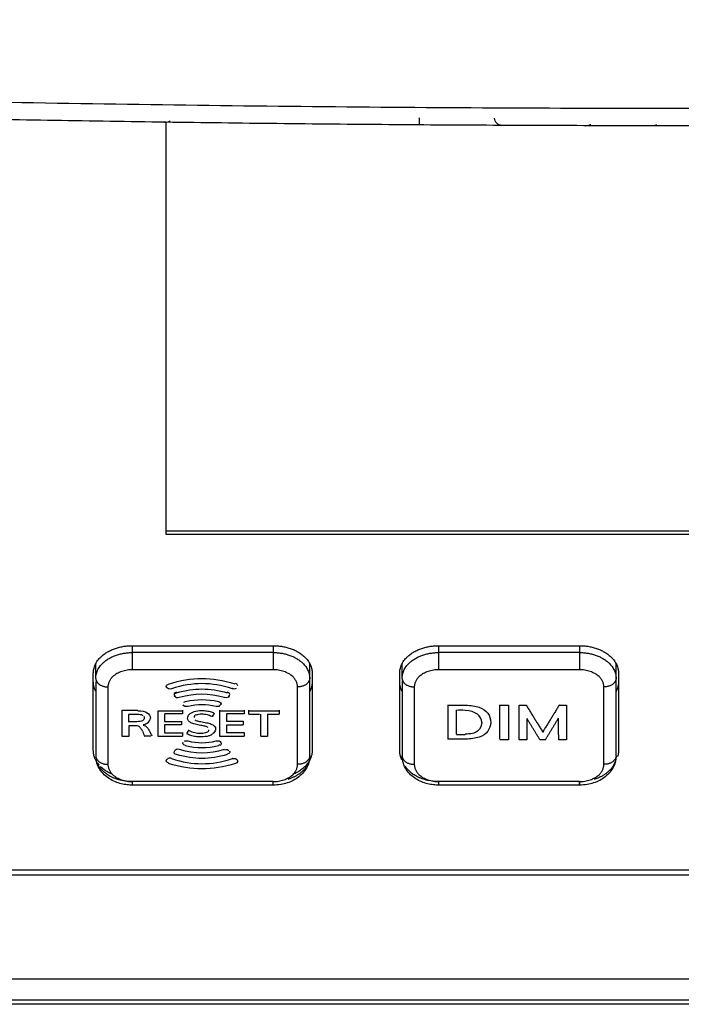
# Model space of a CAD drawing. Header units: millimetres. Extents: x 9946 to 11276, y -3292 to -1962.
# Tile 81 of 170: x 10909 to 10937, y -2614 to -2574. Entities that reach past the tile are written whole.
import ezdxf

# ---------------------------------------------------------------- set-up
doc = ezdxf.new("R2010")
doc.units = ezdxf.units.MM
doc.layers.add('ROXX NEO lite', color=7, linetype='Continuous', true_color=0x000000)

msp = doc.modelspace()

# ---------------------------------------------------------------- linework, layer by layer
at = {"layer": 'ROXX NEO lite', "color": 18, "lineweight": -3, "true_color": 0x000000}
for points, knots in [([(11052.5, -2572.829), (11048.69, -2573.134), (11041.012, -2573.718), (11025.385, -2574.782), (11005.276, -2575.907), (10979.985, -2576.897), (10957.734, -2577.374), (10938.986, -2577.507), (10924.374, -2577.467), (10909.125, -2577.27), (10893.148, -2576.894), (10879.14, -2576.408), (10867.456, -2575.897), (10858.432, -2575.448), (10850.677, -2575.013), (10844.319, -2574.625), (10839.47, -2574.313), (10834.536, -2573.979), (10830.352, -2573.682), (10826.959, -2573.432), (10824.818, -2573.27), (10823.094, -2573.138), (10821.794, -2573.037), (10820.709, -2572.951), (10819.939, -2572.89), (10819.511, -2572.856), (10819.271, -2572.837), (10819.176, -2572.829)], [-233.575017, -233.575017, -233.575017, -233.575017, -218.976622, -204.37818, -175.181296, -145.984412, -116.787528, -102.189086, -87.590645, -72.992203, -58.393761, -43.795319, -36.496098, -29.196877, -21.897656, -18.248045, -14.598435, -10.948824, -7.299214, -5.474409, -3.649603, -2.737201, -1.824798, -0.912396, -0.456194, -0.228094, 0, 0, 0, 0]), ([(10915.365, -2578.051), (10915.395, -2578.052), (10915.469, -2578.047), (10915.546, -2578.025), (10915.593, -2578.003), (10915.605, -2577.997)], [-0.7612782, -0.7612782, -0.7612782, -0.7612782, -0.6343985, -0.5075188, -0.4609161, -0.4609161, -0.4609161, -0.4609161]), ([(10932.672, -2578.193), (10932.7, -2578.193), (10932.768, -2578.186), (10932.839, -2578.165), (10932.883, -2578.144), (10932.893, -2578.139)], [-0.7366477, -0.7366477, -0.7366477, -0.7366477, -0.6285379, -0.5028303, -0.4656558, -0.4656558, -0.4656558, -0.4656558]), ([(10915.65, -2601.345), (10915.553, -2601.375), (10915.411, -2601.302), (10915.431, -2601.181), (10915.528, -2601.15)], [0, 0, 0, 0, 0.2785654, 0.5599735, 0.5599735, 0.5599735, 0.5599735]), ([(10914.268, -2602.251), (10914.438, -2602.251), (10914.695, -2602.299), (10914.789, -2602.466), (10914.789, -2602.551)], [0, 0, 0, 0, 0.4086959, 0.8074023, 0.8074023, 0.8074023, 0.8074023]), ([(10916.316, -2602.561), (10916.317, -2602.502), (10916.366, -2602.383), (10916.571, -2602.268), (10916.845, -2602.23), (10917.103, -2602.25), (10917.289, -2602.292), (10917.388, -2602.337), (10917.428, -2602.364)], [-1.319137, -1.319137, -1.319137, -1.319137, -1.047387, -0.774096, -0.499537, -0.333009, -0.165641, 0, 0, 0, 0]), ([(10928.417, -2602.729), (10928.412, -2602.462), (10928.1, -2602.203), (10927.492, -2602.232), (10927.375, -2602.232)], [1.274406, 1.274406, 1.274406, 1.274406, 2.54259, 2.86383, 2.86383, 2.86383, 2.86383]), ([(10927.749, -2602.024), (10927.968, -2602.024), (10928.342, -2602.082), (10928.699, -2602.32), (10928.782, -2602.593), (10928.782, -2602.729)], [0, 0, 0, 0, 0.571764, 1.144893, 1.717374, 1.717374, 1.717374, 1.717374]), ([(10914.48, -2602.454), (10914.473, -2602.449), (10914.42, -2602.414), (10914.237, -2602.395), (10914.004, -2602.401), (10913.891, -2602.401)], [1.0180813, 1.0180813, 1.0180813, 1.0180813, 1.0597771, 1.3242216, 1.613147, 1.613147, 1.613147, 1.613147]), ([(10914.529, -2602.54), (10914.529, -2602.586), (10914.488, -2602.679), (10914.237, -2602.707), (10914.004, -2602.7), (10913.891, -2602.7)], [0.8186122, 0.8186122, 0.8186122, 0.8186122, 1.0753532, 1.3323542, 1.613147, 1.613147, 1.613147, 1.613147]), ([(10914.487, -2602.82), (10914.551, -2602.806), (10914.71, -2602.747), (10914.781, -2602.628), (10914.788, -2602.551)], [0, 0, 0, 0, 0.1964103, 0.5598018, 0.5598018, 0.5598018, 0.5598018]), ([(10917.156, -2602.933), (10917.132, -2602.914), (10917.058, -2602.885), (10916.845, -2602.847), (10916.607, -2602.809), (10916.443, -2602.747), (10916.34, -2602.665), (10916.316, -2602.584), (10916.316, -2602.543)], [1.234852, 1.234852, 1.234852, 1.234852, 1.398987, 1.561847, 1.754711, 1.947946, 2.140975, 2.331655, 2.331655, 2.331655, 2.331655]), ([(10916.616, -2602.62), (10916.639, -2602.64), (10916.71, -2602.668), (10916.834, -2602.694), (10916.91, -2602.707)], [-0.297954, -0.297954, -0.297954, -0.297954, -0.1480838, 0, 0, 0, 0]), ([(10917.307, -2602.488), (10917.249, -2602.458), (10917.119, -2602.408), (10916.873, -2602.38), (10916.721, -2602.405), (10916.665, -2602.433), (10916.665, -2602.433)], [-1.3632982, -1.3632982, -1.3632982, -1.3632982, -1.180449, -0.9669637, -0.708436, -0.7068702, -0.7068702, -0.7068702, -0.7068702]), ([(10914.46, -2603.083), (10914.437, -2603.038), (10914.393, -2602.962), (10914.312, -2602.876), (10914.137, -2602.868), (10913.984, -2602.871), (10913.893, -2602.871)], [0.3275057, 0.3275057, 0.3275057, 0.3275057, 0.5230913, 0.6769423, 0.8310343, 1.0952746, 1.0952746, 1.0952746, 1.0952746]), ([(10914.487, -2602.841), (10914.52, -2602.846), (10914.596, -2602.868), (10914.692, -2602.986), (10914.752, -2603.1), (10914.787, -2603.169)], [0, 0, 0, 0, 0.1317319, 0.3214216, 0.6043116, 0.6043116, 0.6043116, 0.6043116]), ([(10916.377, -2603.058), (10916.453, -2603.098), (10916.6, -2603.154), (10916.883, -2603.182), (10917.136, -2603.147), (10917.194, -2603.068), (10917.194, -2603.028)], [-3.655135, -3.655135, -3.655135, -3.655135, -3.402078, -3.149804, -2.86983, -2.596909, -2.596909, -2.596909, -2.596909]), ([(10916.91, -2602.707), (10916.997, -2602.72), (10917.153, -2602.749), (10917.328, -2602.808), (10917.409, -2602.868), (10917.436, -2602.912), (10917.441, -2602.921)], [0, 0, 0, 0, 0.2049647, 0.4124626, 0.6195968, 0.6698687, 0.6698687, 0.6698687, 0.6698687]), ([(10917.462, -2602.989), (10917.462, -2603.048), (10917.424, -2603.139), (10917.335, -2603.203), (10917.298, -2603.222)], [-1.4358316, -1.4358316, -1.4358316, -1.4358316, -1.1424495, -0.9862277, -0.9862277, -0.9862277, -0.9862277]), ([(10928.782, -2602.729), (10928.778, -2602.859), (10928.691, -2603.124), (10928.344, -2603.363), (10927.739, -2603.435), (10927.258, -2603.417), (10927.013, -2603.417)], [-2.366847, -2.366847, -2.366847, -2.366847, -1.819201, -1.237875, -0.6567, 0, 0, 0, 0]), ([(10928.417, -2602.716), (10928.417, -2602.848), (10928.298, -2603.142), (10927.957, -2603.209), (10927.726, -2603.209)], [1.60232, 1.60232, 1.60232, 1.60232, 2.227171, 2.86383, 2.86383, 2.86383, 2.86383]), ([(10917.298, -2603.243), (10917.265, -2603.26), (10917.147, -2603.304), (10916.914, -2603.331), (10916.64, -2603.314), (10916.442, -2603.271), (10916.333, -2603.225), (10916.287, -2603.198)], [1.2766113, 1.2766113, 1.2766113, 1.2766113, 1.4156299, 1.7114978, 1.895997, 2.0796287, 2.262839, 2.262839, 2.262839, 2.262839]), ([(10914.038, -2605.306), (10913.97, -2605.306), (10913.903, -2605.302), (10913.835, -2605.295), (10913.665, -2605.277), (10913.499, -2605.236), (10913.345, -2605.172), (10913.172, -2605.101), (10913.016, -2605.003), (10912.887, -2604.879), (10912.75, -2604.748), (10912.646, -2604.589), (10912.588, -2604.413), (10912.571, -2604.361), (10912.559, -2604.308), (10912.55, -2604.254)], [2.048785, 2.048785, 2.048785, 2.048785, 2.253053, 2.253053, 2.253053, 2.77113, 2.77113, 2.77113, 3.354384, 3.354384, 3.354384, 3.976754, 3.976754, 3.976754, 4.160094, 4.160094, 4.160094, 4.160094]), ([(10915.441, -2604.293), (10915.444, -2604.286), (10915.457, -2604.259), (10915.482, -2604.236), (10915.505, -2604.224)], [0.2398266, 0.2398266, 0.2398266, 0.2398266, 0.2809492, 0.3899526, 0.3899526, 0.3899526, 0.3899526]), ([(10918.161, -2604.218), (10918.258, -2604.187), (10918.4, -2604.259), (10918.38, -2604.381), (10918.283, -2604.412)], [0, 0, 0, 0, 0.2795291, 0.560432, 0.560432, 0.560432, 0.560432]), ([(10921.338, -2604.099), (10921.338, -2604.17), (10921.331, -2604.24), (10921.316, -2604.309), (10921.28, -2604.479), (10921.201, -2604.636), (10921.088, -2604.772), (10920.975, -2604.911), (10920.829, -2605.025), (10920.663, -2605.111), (10920.504, -2605.194), (10920.328, -2605.251), (10920.144, -2605.281), (10920.043, -2605.298), (10919.941, -2605.306), (10919.838, -2605.306)], [0, 0, 0, 0, 0.23725, 0.23725, 0.23725, 0.819531, 0.819531, 0.819531, 1.411797, 1.411797, 1.411797, 1.977164, 1.977164, 1.977164, 2.286035, 2.286035, 2.286035, 2.286035]), ([(10926.638, -2605.306), (10926.57, -2605.306), (10926.503, -2605.302), (10926.435, -2605.295), (10926.265, -2605.277), (10926.099, -2605.236), (10925.945, -2605.172), (10925.772, -2605.101), (10925.616, -2605.003), (10925.487, -2604.879), (10925.35, -2604.748), (10925.246, -2604.589), (10925.188, -2604.413), (10925.155, -2604.311), (10925.138, -2604.206), (10925.138, -2604.099)], [2.048785, 2.048785, 2.048785, 2.048785, 2.253053, 2.253053, 2.253053, 2.77113, 2.77113, 2.77113, 3.354384, 3.354384, 3.354384, 3.976754, 3.976754, 3.976754, 4.334778, 4.334778, 4.334778, 4.334778]), ([(10933.938, -2604.099), (10933.938, -2604.17), (10933.931, -2604.24), (10933.916, -2604.309), (10933.88, -2604.479), (10933.801, -2604.636), (10933.688, -2604.772), (10933.575, -2604.911), (10933.429, -2605.025), (10933.263, -2605.111), (10933.104, -2605.194), (10932.928, -2605.251), (10932.744, -2605.281), (10932.643, -2605.298), (10932.541, -2605.306), (10932.438, -2605.306)], [0, 0, 0, 0, 0.23725, 0.23725, 0.23725, 0.819531, 0.819531, 0.819531, 1.411797, 1.411797, 1.411797, 1.977164, 1.977164, 1.977164, 2.286035, 2.286035, 2.286035, 2.286035])]:
    msp.add_open_spline(points, degree=3, knots=knots, dxfattribs=at)
for points, weights in [([(10938.922, -2578.193), (10920.578, -2578.233), (10902.24, -2577.805)], [0.999981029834, 0.999909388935, 1]), ([(10925.848, -2578.162), (10925.856, -2578.162), (10925.858, -2577.87)], [1, 0.716542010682, 1]), ([(10912.438, -2600.705), (10912.438, -2599.573), (10914.038, -2599.573)], [1, 0.707106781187, 1]), ([(10919.838, -2599.573), (10921.438, -2599.573), (10921.438, -2600.705)], [1, 0.707106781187, 1]), ([(10925.038, -2600.705), (10925.038, -2599.573), (10926.638, -2599.573)], [1, 0.707106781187, 1]), ([(10932.438, -2599.573), (10934.038, -2599.573), (10934.038, -2600.705)], [1, 0.707106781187, 1]), ([(10912.538, -2600.917), (10912.538, -2599.856), (10914.038, -2599.856)], [1, 0.707106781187, 1]), ([(10914.038, -2599.856), (10914.038, -2600.21), (10914.038, -2600.563)], [1, 0.707106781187, 1]), ([(10919.838, -2599.856), (10921.338, -2599.856), (10921.338, -2600.917)], [1, 0.707106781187, 1]), ([(10919.838, -2599.856), (10919.838, -2600.21), (10919.838, -2600.563)], [1, 0.707106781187, 1]), ([(10925.138, -2600.917), (10925.138, -2599.856), (10926.638, -2599.856)], [1, 0.707106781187, 1]), ([(10926.638, -2599.856), (10926.638, -2600.21), (10926.638, -2600.563)], [1, 0.707106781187, 1]), ([(10932.438, -2599.856), (10933.938, -2599.856), (10933.938, -2600.917)], [1, 0.707106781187, 1]), ([(10932.438, -2599.856), (10932.438, -2600.21), (10932.438, -2600.563)], [1, 0.707106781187, 1]), ([(10914.038, -2600.563), (10913.038, -2600.563), (10913.038, -2601.27)], [1, 0.707106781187, 1]), ([(10920.838, -2601.27), (10920.838, -2600.563), (10919.838, -2600.563)], [1, 0.707106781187, 1]), ([(10926.638, -2600.563), (10925.638, -2600.563), (10925.638, -2601.27)], [1, 0.707106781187, 1]), ([(10933.438, -2601.27), (10933.438, -2600.563), (10932.438, -2600.563)], [1, 0.707106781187, 1]), ([(10912.538, -2600.917), (10912.538, -2601.27), (10913.038, -2601.27)], [1, 0.707106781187, 1]), ([(10921.338, -2600.917), (10921.338, -2601.27), (10920.838, -2601.27)], [1, 0.707106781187, 1]), ([(10925.138, -2600.917), (10925.138, -2601.27), (10925.638, -2601.27)], [1, 0.707106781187, 1]), ([(10933.938, -2600.917), (10933.938, -2601.27), (10933.438, -2601.27)], [1, 0.707106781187, 1]), ([(10912.533, -2601.442), (10912.438, -2601.256), (10912.438, -2601.058)], [0.896153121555, 0.932538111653, 1]), ([(10921.438, -2601.058), (10921.438, -2601.262), (10921.338, -2601.452)], [1, 0.930756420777, 0.894252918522]), ([(10925.133, -2601.442), (10925.038, -2601.256), (10925.038, -2601.058)], [0.896153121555, 0.932538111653, 1]), ([(10934.038, -2601.058), (10934.038, -2601.265), (10933.935, -2601.459)], [1, 0.929589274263, 0.89303163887]), ([(10917.335, -2602.483), (10917.38, -2602.417), (10917.423, -2602.35)], [1, 0.999991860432, 0.999999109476]), ([(10917.345, -2602.489), (10917.34, -2602.497), (10917.335, -2602.504)], [0.999998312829, 0.999999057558, 1]), ([(10912.677, -2604.481), (10912.438, -2604.208), (10912.438, -2603.887)], [0.865150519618, 0.894764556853, 1]), ([(10912.538, -2604.099), (10912.538, -2604.452), (10913.038, -2604.452)], [1, 0.707106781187, 1]), ([(10921.338, -2604.099), (10921.338, -2604.794), (10920.437, -2605.071)], [1, 0.786487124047, 0.884266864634]), ([(10921.438, -2603.887), (10921.438, -2604.544), (10920.631, -2604.869)], [1, 0.806095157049, 0.868932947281]), ([(10921.338, -2604.099), (10921.338, -2604.452), (10920.838, -2604.452)], [1, 0.707106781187, 1]), ([(10925.133, -2604.27), (10925.038, -2604.084), (10925.038, -2603.887)], [0.896153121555, 0.932538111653, 1]), ([(10925.138, -2604.099), (10925.138, -2604.452), (10925.638, -2604.452)], [1, 0.707106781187, 1]), ([(10933.938, -2604.099), (10933.938, -2604.793), (10933.039, -2605.071)], [1, 0.786787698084, 0.883992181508]), ([(10933.938, -2604.099), (10933.938, -2604.452), (10933.438, -2604.452)], [1, 0.707106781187, 1]), ([(10934.038, -2603.887), (10934.038, -2604.012), (10934, -2604.134)], [1, 0.956212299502, 0.925517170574]), ([(10914.038, -2605.16), (10912.984, -2605.16), (10912.627, -2604.458)], [1, 0.774568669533, 0.896153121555]), ([(10913.213, -2604.856), (10912.931, -2604.736), (10912.739, -2604.547)], [0.86631996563, 0.845065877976, 0.859196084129]), ([(10913.038, -2604.452), (10913.038, -2605.16), (10914.038, -2605.16)], [1, 0.707106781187, 1]), ([(10919.838, -2605.16), (10920.838, -2605.16), (10920.838, -2604.452)], [1, 0.707106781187, 1]), ([(10926.638, -2605.16), (10925.664, -2605.16), (10925.268, -2604.53)], [1, 0.787929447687, 0.882960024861]), ([(10925.638, -2604.452), (10925.638, -2605.16), (10926.638, -2605.16)], [1, 0.707106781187, 1]), ([(10932.438, -2605.16), (10933.438, -2605.16), (10933.438, -2604.452)], [1, 0.707106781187, 1]), ([(10914.038, -2605.16), (10914.038, -2605.306), (10914.038, -2605.306)], [1, 0.923879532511, 1]), ([(10919.838, -2605.306), (10919.838, -2605.306), (10919.838, -2605.16)], [1, 0.923879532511, 1]), ([(10926.638, -2605.16), (10926.638, -2605.306), (10926.638, -2605.306)], [1, 0.923879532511, 1]), ([(10932.438, -2605.306), (10932.438, -2605.306), (10932.438, -2605.16)], [1, 0.923879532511, 1]), ([(10932.438, -2605.16), (10932.438, -2605.306), (10932.438, -2605.306)], [1, 0.923879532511, 1])]:
    msp.add_rational_spline(points, weights, degree=2, dxfattribs=at)
for points, degree in [([(10929.236, -2578.182), (10929.166, -2578.181), (10929.002, -2578.122), (10928.939, -2577.959), (10928.938, -2577.89)], 3), ([(10915.438, -2595.006), (10915.438, -2586.527), (10915.438, -2578.048)], 2), ([(10935.603, -2578.162), (10935.559, -2578.185), (10935.509, -2578.197), (10935.465, -2578.197)], 3), ([(10956.238, -2594.864), (10935.838, -2594.864), (10915.438, -2594.864)], 2), ([(10956.238, -2595.006), (10935.838, -2595.006), (10915.438, -2595.006)], 2), ([(10914.038, -2599.573), (10916.938, -2599.573), (10919.838, -2599.573)], 2), ([(10914.038, -2599.59), (10914.038, -2599.723), (10914.038, -2599.856)], 2), ([(10919.838, -2599.588), (10919.838, -2599.722), (10919.838, -2599.856)], 2), ([(10926.638, -2599.573), (10929.538, -2599.573), (10932.438, -2599.573)], 2), ([(10926.638, -2599.603), (10926.638, -2599.73), (10926.638, -2599.856)], 2), ([(10932.438, -2599.564), (10932.438, -2599.71), (10932.438, -2599.856)], 2), ([(10919.838, -2599.856), (10916.938, -2599.856), (10914.038, -2599.856)], 2), ([(10932.438, -2599.856), (10929.538, -2599.856), (10926.638, -2599.856)], 2), ([(10912.538, -2600.917), (10912.538, -2600.614), (10912.538, -2600.311)], 2), ([(10919.838, -2600.563), (10916.938, -2600.563), (10914.038, -2600.563)], 2), ([(10921.338, -2600.917), (10921.338, -2600.614), (10921.338, -2600.311)], 2), ([(10925.138, -2600.917), (10925.138, -2600.614), (10925.138, -2600.311)], 2), ([(10932.438, -2600.563), (10929.538, -2600.563), (10926.638, -2600.563)], 2), ([(10933.938, -2600.917), (10933.938, -2600.619), (10933.938, -2600.32)], 2), ([(10912.438, -2603.887), (10912.438, -2602.296), (10912.438, -2600.705)], 2), ([(10912.538, -2601.046), (10912.538, -2602.573), (10912.538, -2604.099)], 2), ([(10915.528, -2601.15), (10916.499, -2600.847), (10917.295, -2600.845), (10918.263, -2601.144)], 3), ([(10921.338, -2604.099), (10921.338, -2602.508), (10921.338, -2600.917)], 2), ([(10921.438, -2600.705), (10921.438, -2602.296), (10921.438, -2603.887)], 2), ([(10925.038, -2603.887), (10925.038, -2602.296), (10925.038, -2600.705)], 2), ([(10925.138, -2601.009), (10925.138, -2602.554), (10925.138, -2604.099)], 2), ([(10933.938, -2604.099), (10933.938, -2602.508), (10933.938, -2600.917)], 2), ([(10934.038, -2600.705), (10934.038, -2602.296), (10934.038, -2603.887)], 2), ([(10913.038, -2601.27), (10913.038, -2602.861), (10913.038, -2604.452)], 2), ([(10918.161, -2601.345), (10917.27, -2601.065), (10916.54, -2601.065), (10915.65, -2601.345)], 3), ([(10915.862, -2601.511), (10916.597, -2601.302), (10917.214, -2601.302), (10917.949, -2601.511)], 3), ([(10918.146, -2601.319), (10918.151, -2601.321), (10918.156, -2601.322), (10918.161, -2601.324)], 3), ([(10918.306, -2601.339), (10918.27, -2601.357), (10918.22, -2601.363), (10918.161, -2601.345)], 3), ([(10918.375, -2601.221), (10918.375, -2601.185), (10918.349, -2601.15), (10918.283, -2601.129)], 3), ([(10920.838, -2604.452), (10920.838, -2602.861), (10920.838, -2601.27)], 2), ([(10925.638, -2601.27), (10925.638, -2602.861), (10925.638, -2604.452)], 2), ([(10933.438, -2604.452), (10933.438, -2602.861), (10933.438, -2601.27)], 2), ([(10915.862, -2601.49), (10915.764, -2601.518), (10915.74, -2601.558), (10915.779, -2601.628)], 3), ([(10915.779, -2601.649), (10915.774, -2601.64), (10915.77, -2601.631), (10915.767, -2601.623)], 3), ([(10915.779, -2601.628), (10915.782, -2601.633), (10915.785, -2601.638), (10915.788, -2601.643)], 3), ([(10915.974, -2601.708), (10915.876, -2601.736), (10915.818, -2601.719), (10915.779, -2601.649)], 3), ([(10915.809, -2601.531), (10915.823, -2601.524), (10915.841, -2601.517), (10915.862, -2601.511)], 3), ([(10917.821, -2601.704), (10917.172, -2601.522), (10916.625, -2601.523), (10915.974, -2601.708)], 3), ([(10916.228, -2601.869), (10916.698, -2601.761), (10917.113, -2601.761), (10917.583, -2601.869)], 3), ([(10917.836, -2601.687), (10917.886, -2601.701), (10917.926, -2601.704), (10917.958, -2601.694)], 3), ([(10918.032, -2601.628), (10918.071, -2601.558), (10918.047, -2601.518), (10917.949, -2601.49)], 3), ([(10917.975, -2601.687), (10917.998, -2601.675), (10918.016, -2601.656), (10918.032, -2601.628)], 3), ([(10918.032, -2601.649), (10918.024, -2601.663), (10918.016, -2601.675), (10918.006, -2601.685)], 3), ([(10913.626, -2602.23), (10913.947, -2602.23), (10914.268, -2602.23)], 2), ([(10913.626, -2603.29), (10913.626, -2602.76), (10913.626, -2602.23)], 2), ([(10915.104, -2602.251), (10915.603, -2602.251), (10916.101, -2602.251)], 2), ([(10915.104, -2603.312), (10915.104, -2602.781), (10915.104, -2602.251)], 2), ([(10916.107, -2602.23), (10916.107, -2602.305), (10916.107, -2602.38)], 2), ([(10916.32, -2602.071), (10916.219, -2602.094), (10916.164, -2602.074), (10916.131, -2602.002)], 3), ([(10916.163, -2601.89), (10916.18, -2601.882), (10916.201, -2601.875), (10916.228, -2601.869)], 3), ([(10917.491, -2602.071), (10917.084, -2601.977), (10916.727, -2601.977), (10916.32, -2602.071)], 3), ([(10917.623, -2602.066), (10917.591, -2602.083), (10917.548, -2602.084), (10917.491, -2602.071)], 3), ([(10917.583, -2601.869), (10917.684, -2601.892), (10917.713, -2601.931), (10917.68, -2602.002)], 3), ([(10917.623, -2602.045), (10917.645, -2602.034), (10917.661, -2602.017), (10917.675, -2601.992)], 3), ([(10917.646, -2603.29), (10917.646, -2602.76), (10917.646, -2602.23)], 2), ([(10917.646, -2602.251), (10918.147, -2602.251), (10918.648, -2602.251)], 2), ([(10917.68, -2601.981), (10917.694, -2601.949), (10917.697, -2601.924), (10917.687, -2601.904)], 3), ([(10918.648, -2602.23), (10918.648, -2602.305), (10918.648, -2602.38)], 2), ([(10918.833, -2602.388), (10918.833, -2602.309), (10918.833, -2602.23)], 2), ([(10918.833, -2602.251), (10919.459, -2602.251), (10920.085, -2602.251)], 2), ([(10920.085, -2602.23), (10920.085, -2602.309), (10920.085, -2602.388)], 2), ([(10927.013, -2602.003), (10927.013, -2602.71), (10927.013, -2603.417)], 2), ([(10927.013, -2602.024), (10927.381, -2602.024), (10927.749, -2602.024)], 2), ([(10927.375, -2603.209), (10927.375, -2602.71), (10927.375, -2602.211)], 2), ([(10929.15, -2603.417), (10929.15, -2602.71), (10929.15, -2602.003)], 2), ([(10929.15, -2602.024), (10929.332, -2602.024), (10929.513, -2602.024)], 2), ([(10929.513, -2602.024), (10929.513, -2602.731), (10929.513, -2603.438)], 2), ([(10929.954, -2603.438), (10929.954, -2602.731), (10929.954, -2602.024)], 2), ([(10929.954, -2602.024), (10930.098, -2602.024), (10930.243, -2602.024)], 2), ([(10930.243, -2602.024), (10930.586, -2602.577), (10930.929, -2603.131)], 2), ([(10931.611, -2602.003), (10931.27, -2602.556), (10930.929, -2603.109)], 2), ([(10931.611, -2602.024), (10931.756, -2602.024), (10931.9, -2602.024)], 2), ([(10931.9, -2602.024), (10931.9, -2602.731), (10931.9, -2603.438)], 2), ([(10913.891, -2602.401), (10913.891, -2602.561), (10913.891, -2602.722)], 2), ([(10914.515, -2602.475), (10914.525, -2602.495), (10914.529, -2602.517), (10914.529, -2602.538)], 3), ([(10916.107, -2602.38), (10915.739, -2602.38), (10915.37, -2602.38)], 2), ([(10915.37, -2602.401), (10915.37, -2602.549), (10915.37, -2602.696)], 2), ([(10916.665, -2602.412), (10916.61, -2602.44), (10916.582, -2602.482), (10916.582, -2602.525)], 3), ([(10917.911, -2602.38), (10917.911, -2602.527), (10917.911, -2602.675)], 2), ([(10918.648, -2602.38), (10918.28, -2602.38), (10917.911, -2602.38)], 2), ([(10919.278, -2602.409), (10919.056, -2602.409), (10918.833, -2602.409)], 2), ([(10919.322, -2603.29), (10919.322, -2602.839), (10919.322, -2602.388)], 2), ([(10919.596, -2602.388), (10919.596, -2602.839), (10919.596, -2603.29)], 2), ([(10920.085, -2602.409), (10919.84, -2602.409), (10919.596, -2602.409)], 2), ([(10930.272, -2602.571), (10930.273, -2603.005), (10930.274, -2603.438)], 2), ([(10930.808, -2603.438), (10930.54, -2603.005), (10930.272, -2602.571)], 2), ([(10931.047, -2603.417), (10931.311, -2602.98), (10931.575, -2602.544)], 2), ([(10931.577, -2603.438), (10931.576, -2603.002), (10931.575, -2602.565)], 2), ([(10913.893, -2602.871), (10913.893, -2603.091), (10913.893, -2603.312)], 2), ([(10915.37, -2602.696), (10915.717, -2602.696), (10916.065, -2602.696)], 2), ([(10915.37, -2602.827), (10915.37, -2602.984), (10915.37, -2603.14)], 2), ([(10916.065, -2602.827), (10915.717, -2602.827), (10915.37, -2602.827)], 2), ([(10916.065, -2602.675), (10916.065, -2602.751), (10916.065, -2602.827)], 2), ([(10916.287, -2603.177), (10916.317, -2603.13), (10916.347, -2603.084), (10916.377, -2603.037)], 3), ([(10917.441, -2602.899), (10917.455, -2602.927), (10917.462, -2602.958), (10917.462, -2602.989)], 3), ([(10917.911, -2602.675), (10918.259, -2602.675), (10918.606, -2602.675)], 2), ([(10918.606, -2602.848), (10918.259, -2602.848), (10917.911, -2602.848)], 2), ([(10917.911, -2602.848), (10917.911, -2603.005), (10917.911, -2603.161)], 2), ([(10918.606, -2602.675), (10918.606, -2602.751), (10918.606, -2602.827)], 2), ([(10913.626, -2603.312), (10913.626, -2603.301), (10913.626, -2603.29)], 2), ([(10913.893, -2603.312), (10913.759, -2603.312), (10913.626, -2603.312)], 2), ([(10914.574, -2603.312), (10914.537, -2603.243), (10914.505, -2603.169), (10914.469, -2603.099)], 3), ([(10914.804, -2603.29), (10914.689, -2603.29), (10914.574, -2603.29)], 2), ([(10914.86, -2603.29), (10914.835, -2603.244), (10914.811, -2603.196), (10914.787, -2603.148)], 3), ([(10916.107, -2603.312), (10915.606, -2603.312), (10915.104, -2603.312)], 2), ([(10915.37, -2603.161), (10915.739, -2603.161), (10916.107, -2603.161)], 2), ([(10916.107, -2603.14), (10916.107, -2603.215), (10916.107, -2603.29)], 2), ([(10916.287, -2603.198), (10916.29, -2603.193), (10916.293, -2603.188), (10916.296, -2603.183)], 3), ([(10917.491, -2603.492), (10917.592, -2603.469), (10917.647, -2603.488), (10917.68, -2603.56)], 3), ([(10917.646, -2603.312), (10917.646, -2603.301), (10917.646, -2603.29)], 2), ([(10918.648, -2603.312), (10918.147, -2603.312), (10917.646, -2603.312)], 2), ([(10917.911, -2603.14), (10918.28, -2603.14), (10918.648, -2603.14)], 2), ([(10918.648, -2603.14), (10918.648, -2603.215), (10918.648, -2603.29)], 2), ([(10919.596, -2603.312), (10919.459, -2603.312), (10919.322, -2603.312)], 2), ([(10927.375, -2603.209), (10927.375, -2603.219), (10927.375, -2603.23)], 2), ([(10927.375, -2603.23), (10927.551, -2603.23), (10927.726, -2603.23)], 2), ([(10929.513, -2603.438), (10929.332, -2603.438), (10929.15, -2603.438)], 2), ([(10930.274, -2603.438), (10930.114, -2603.438), (10929.954, -2603.438)], 2), ([(10931.047, -2603.438), (10930.927, -2603.438), (10930.808, -2603.438)], 2), ([(10930.929, -2603.131), (10930.934, -2603.123), (10930.939, -2603.115)], 2), ([(10931.88, -2603.438), (10931.729, -2603.438), (10931.577, -2603.438)], 2), ([(10915.779, -2603.892), (10915.818, -2603.822), (10915.876, -2603.805), (10915.974, -2603.833)], 3), ([(10915.974, -2603.833), (10916.63, -2604.019), (10917.181, -2604.019), (10917.836, -2603.833)], 3), ([(10916.228, -2603.673), (10916.126, -2603.649), (10916.098, -2603.61), (10916.131, -2603.539)], 3), ([(10916.187, -2603.496), (10916.22, -2603.479), (10916.262, -2603.479), (10916.32, -2603.492)], 3), ([(10917.583, -2603.694), (10917.113, -2603.801), (10916.698, -2603.801), (10916.228, -2603.694)], 3), ([(10916.32, -2603.492), (10916.727, -2603.585), (10917.084, -2603.585), (10917.491, -2603.492)], 3), ([(10917.64, -2603.655), (10917.624, -2603.661), (10917.606, -2603.667), (10917.583, -2603.673)], 3), ([(10917.68, -2603.56), (10917.704, -2603.613), (10917.695, -2603.648), (10917.648, -2603.672)], 3), ([(10917.836, -2603.854), (10917.916, -2603.831), (10917.969, -2603.839), (10918.008, -2603.879)], 3), ([(10915.505, -2604.203), (10915.541, -2604.184), (10915.59, -2604.178), (10915.65, -2604.197)], 3), ([(10915.65, -2604.218), (10916.54, -2604.497), (10917.27, -2604.497), (10918.161, -2604.218)], 3), ([(10915.862, -2604.051), (10915.764, -2604.023), (10915.74, -2603.983), (10915.779, -2603.913)], 3), ([(10917.949, -2604.051), (10917.214, -2604.26), (10916.597, -2604.26), (10915.862, -2604.051)], 3), ([(10918.032, -2603.892), (10918.071, -2603.961), (10918.047, -2604.002), (10917.949, -2604.03)], 3), ([(10918.155, -2604.198), (10918.157, -2604.198), (10918.159, -2604.197), (10918.161, -2604.197)], 3), ([(10915.528, -2604.39), (10915.458, -2604.368), (10915.434, -2604.331), (10915.437, -2604.293)], 3), ([(10918.283, -2604.412), (10917.305, -2604.718), (10916.505, -2604.718), (10915.528, -2604.412)], 3), ([(10919.838, -2605.16), (10916.938, -2605.16), (10914.038, -2605.16)], 2), ([(10919.838, -2605.306), (10916.938, -2605.306), (10914.038, -2605.306)], 2), ([(10932.438, -2605.16), (10929.538, -2605.16), (10926.638, -2605.16)], 2), ([(10932.438, -2605.306), (10929.538, -2605.306), (10926.638, -2605.306)], 2), ([(10970.05, -2609.006), (10935.838, -2609.006), (10901.626, -2609.006)], 2), ([(10901.627, -2608.794), (10935.838, -2608.794), (10970.049, -2608.794)], 2), ([(10892.152, -2613.273), (10935.838, -2613.273), (10979.524, -2613.273)], 2), ([(10979.524, -2614.151), (10935.838, -2614.151), (10892.152, -2614.151)], 2)]:
    msp.add_open_spline(points, degree=degree, dxfattribs=at)
at = {"layer": 'ROXX NEO lite', "color": 18, "true_color": 0x000000}
msp.add_open_spline([(10980.052, -2614.319), (10935.818, -2614.319), (10891.585, -2614.319)], degree=2, dxfattribs=at)
msp.add_open_spline([(10980.052, -2614.319), (10935.818, -2614.319), (10891.585, -2614.319)], degree=2, dxfattribs=at)

doc.saveas('drawing.dxf')
